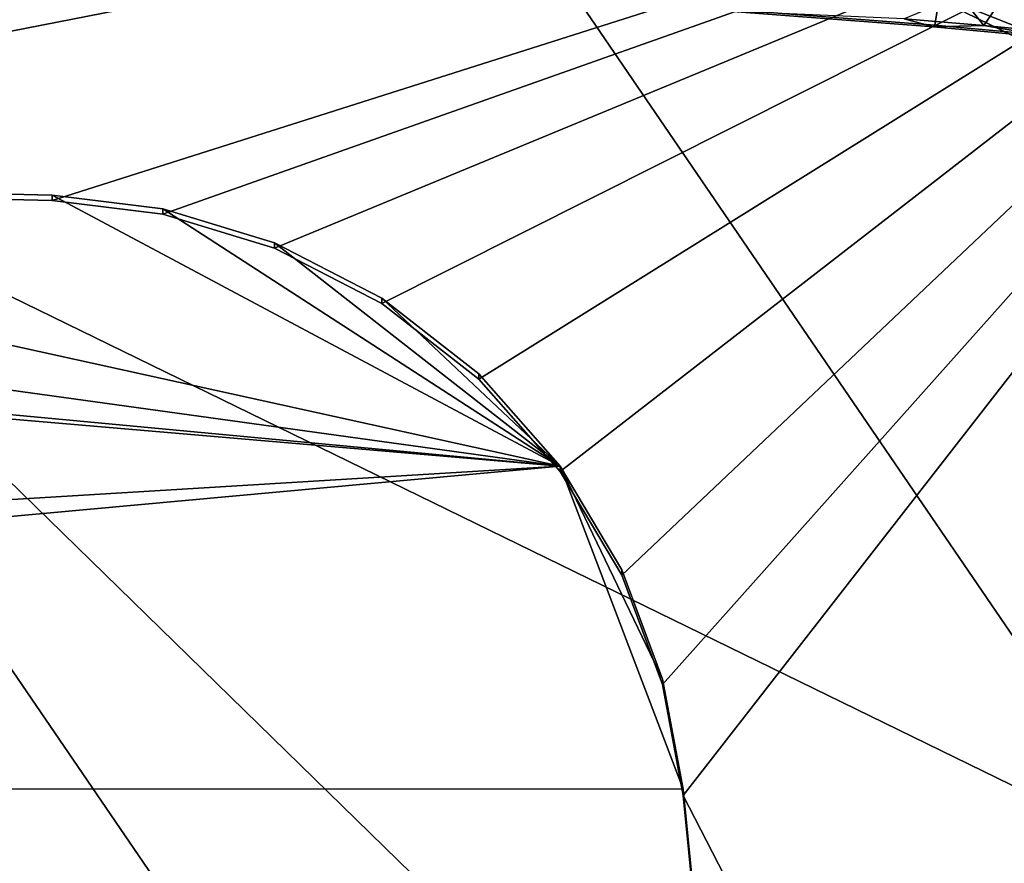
# Model space of a CAD drawing. Header units: millimetres. Extents: x -316 to 316, y -388 to 296.
# Tile 53 of 79: x 88 to 163, y 104 to 168. Entities that reach past the tile are written whole.
import ezdxf

# ---------------------------------------------------------------- set-up
doc = ezdxf.new("R2010")
doc.units = ezdxf.units.MM
doc.layers.add('Layer 01', color=7, linetype='Continuous', true_color=0x000000)

msp = doc.modelspace()

# ---------------------------------------------------------------- linework, layer by layer
at = {"layer": 'Layer 01'}
for points in [[(28.912, 155.897, 398.378), (-0.003, 226, 396), (200.535, 189.471, 397.239)], [(116.533, 189.7, 459.267), (84.866, 216.762, 458.349), (58.262, 161.265, 460.231)], [(116.533, 189.7, 459.267), (58.262, 161.265, 460.231), (174.782, 104.423, 462.159)], [(116.533, 189.7, 459.267), (174.782, 104.423, 462.159), (174.782, 161.265, 460.231)], [(116.533, 189.7, 459.267), (174.782, 161.265, 460.231), (174.782, 189.686, 459.267)], [(90.322, 154.454, 398.427), (28.912, 155.897, 398.378), (200.535, 189.471, 397.239)], [(98.698, 153.418, 398.462), (90.322, 154.454, 398.427), (200.535, 189.471, 397.239)], [(200.535, 189.471, 397.239), (107.17, 150.832, 398.55), (98.698, 153.418, 398.462)], [(115.309, 146.629, 398.692), (107.17, 150.832, 398.55), (200.535, 189.471, 397.239)], [(200.535, 189.471, 397.239), (122.661, 140.904, 398.886), (115.309, 146.629, 398.692)], [(122.661, 140.904, 398.886), (200.535, 189.471, 397.239), (128.822, 133.915, 399.123)], [(133.509, 126.049, 399.39), (128.822, 133.915, 399.123), (200.535, 189.471, 397.239)], [(200.535, 189.471, 397.239), (136.602, 117.753, 399.672), (133.509, 126.049, 399.39)], [(136.602, 117.753, 399.672), (200.535, 189.471, 397.239), (138.153, 109.354, 399.956)], [(138.153, 109.354, 399.956), (200.535, 189.471, 397.239), (225.33, -60.019, 405.701)], [(157.601, 169.964, 532.264), (157.231, 167.739, 538.648), (141.684, 168.932, 538.253), (141.983, 171.163, 531.869)], [(160.959, 167.705, 545.006), (159.148, 170.001, 553.947), (154.916, 168.229, 544.833)], [(164.939, 167.04, 538.878), (157.231, 167.739, 538.648), (157.601, 169.964, 532.264)], [(157.601, 169.964, 532.264), (173.104, 168.472, 532.755), (164.939, 167.04, 538.878)], [(159.148, 170.001, 553.947), (160.959, 167.705, 545.006), (162.384, 169.837, 554.589)], [(164.11, 167.413, 545.103), (166.299, 168.189, 549.329), (162.384, 169.837, 554.589), (160.959, 167.705, 545.006)], [(157.129, 167.609, 541.874), (141.602, 168.8, 541.48), (141.684, 168.932, 538.253), (157.231, 167.739, 538.648)], [(141.602, 168.8, 541.48), (157.129, 167.609, 541.874), (154.916, 168.229, 544.833)], [(157.129, 167.609, 541.874), (160.959, 167.705, 545.006), (154.916, 168.229, 544.833)], [(164.939, 167.04, 538.878), (164.825, 166.911, 542.105), (157.129, 167.609, 541.874), (157.231, 167.739, 538.648)], [(164.792, 167.066, 543.648), (160.959, 167.705, 545.006), (157.129, 167.609, 541.874), (164.825, 166.911, 542.105)], [(164.792, 167.066, 543.648), (164.11, 167.413, 545.103), (160.959, 167.705, 545.006)], [(58.262, 161.265, 460.231), (0.002, 161.265, 460.231), (-58.258, -179.789, 471.799), (174.782, -9.262, 466.015)], [(58.262, 161.265, 460.231), (174.782, 47.581, 464.087), (174.782, 104.423, 462.159)], [(58.262, 161.265, 460.231), (174.782, -9.262, 466.015), (174.782, 47.581, 464.087)], [(-30.11, 156.291, 410.371), (128.822, 134.322, 411.116), (-90.318, 154.861, 410.42)], [(128.822, 134.322, 411.116), (-30.11, 156.291, 410.371), (28.912, 156.304, 410.371)], [(28.912, 156.304, 410.371), (28.912, 155.897, 398.378), (90.322, 154.454, 398.427), (90.322, 154.861, 410.42)], [(128.822, 134.322, 411.116), (28.912, 156.304, 410.371), (90.322, 154.861, 410.42)], [(128.822, 134.322, 411.116), (-98.694, 153.824, 410.455), (-90.318, 154.861, 410.42)], [(98.698, 153.418, 398.462), (98.698, 153.824, 410.455), (90.322, 154.861, 410.42), (90.322, 154.454, 398.427)], [(98.698, 153.824, 410.455), (128.822, 134.322, 411.116), (90.322, 154.861, 410.42)], [(-136.598, 118.16, 411.665), (-98.694, 153.824, 410.455), (128.822, 134.322, 411.116)], [(98.698, 153.824, 410.455), (98.698, 153.418, 398.462), (107.17, 150.832, 398.55), (107.17, 151.238, 410.543)], [(107.17, 151.238, 410.543), (128.822, 134.322, 411.116), (98.698, 153.824, 410.455)], [(107.17, 151.238, 410.543), (107.17, 150.832, 398.55), (115.309, 146.629, 398.692), (115.309, 147.036, 410.685)], [(107.17, 151.238, 410.543), (115.309, 147.036, 410.685), (128.822, 134.322, 411.116)], [(122.661, 140.904, 398.886), (122.661, 141.311, 410.879), (115.309, 147.036, 410.685), (115.309, 146.629, 398.692)], [(122.661, 141.311, 410.879), (128.822, 134.322, 411.116), (115.309, 147.036, 410.685)], [(128.822, 133.915, 399.123), (128.822, 134.322, 411.116), (122.661, 141.311, 410.879), (122.661, 140.904, 398.886)], [(138.147, 109.819, 411.947), (-138.138, 109.866, 411.946), (128.822, 134.322, 411.116)], [(-138.138, 109.866, 411.946), (-136.598, 118.16, 411.665), (128.822, 134.322, 411.116)], [(128.822, 134.322, 411.116), (128.822, 133.915, 399.123), (133.509, 126.049, 399.39), (133.509, 126.456, 411.383)], [(128.822, 134.322, 411.116), (136.602, 118.16, 411.665), (138.147, 109.819, 411.947)], [(133.509, 126.456, 411.383), (136.602, 118.16, 411.665), (128.822, 134.322, 411.116)], [(133.509, 126.456, 411.383), (133.509, 126.049, 399.39), (136.602, 117.753, 399.672), (136.602, 118.16, 411.665)], [(136.602, 118.16, 411.665), (136.602, 117.753, 399.672), (138.153, 109.354, 399.956), (138.147, 109.819, 411.947)], [(-161.311, -123.3, 419.854), (-138.138, 109.866, 411.946), (138.147, 109.819, 411.947), (161.316, -123.315, 419.855)], [(161.316, -123.315, 419.855), (138.147, 109.819, 411.947), (138.153, 109.354, 399.956), (161.32, -123.763, 407.863)], [(138.153, 109.354, 399.956), (225.33, -60.019, 405.701), (161.32, -123.763, 407.863)]]:
    msp.add_3dface(points, dxfattribs=at)

doc.saveas('drawing.dxf')
